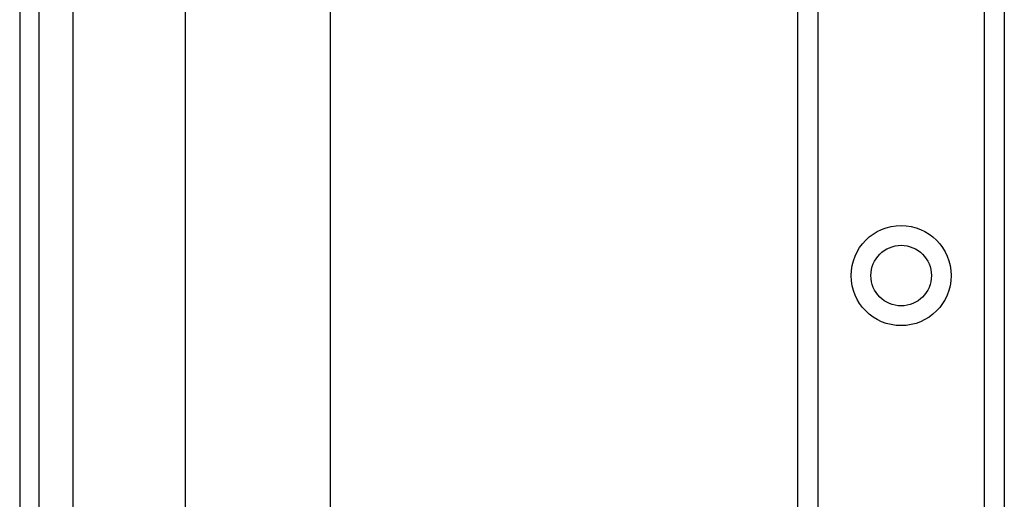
# Model space of a CAD drawing. Header units: inches. Extents: x 0 to 80.3, y -11 to 43.1.
# Tile 32 of 74: x 3.3 to 5.9, y 26.7 to 28. Entities that reach past the tile are written whole.
import ezdxf

# ---------------------------------------------------------------- set-up
doc = ezdxf.new("R2010")
doc.units = ezdxf.units.IN
doc.header["$MEASUREMENT"] = 0
doc.layers.add('Visible Edges(ANSI)', color=7, linetype='Continuous', lineweight=25)
doc.layers.add('Visible Tangent Edges(ANSI)', color=7, linetype='Continuous', lineweight=25)

msp = doc.modelspace()

# ---------------------------------------------------------------- linework, layer by layer
at = {"layer": 'Visible Edges(ANSI)'}
for p, q in [((3.2541, 32.6239), (3.2541, 13.1129)), ((3.3071, 13.1129), (3.3071, 32.6239)), ((5.3741, 14.1755), (5.3741, 31.5613)), ((5.9361, 31.5613), (5.9361, 14.1755)), ((3.7062, 17.6007), (3.7062, 28.136)), ((4.0999, 28.136), (4.0999, 17.6007))]:
    msp.add_line(p, q, dxfattribs=at)
msp.add_circle((5.6551, 27.2975), 0.0825, dxfattribs=at)
at = {"layer": 'Visible Tangent Edges(ANSI)'}
for p, q in [((3.4001, 13.1129), (3.4001, 32.6239)), ((5.428, 31.5613), (5.428, 14.1755)), ((5.8823, 14.1755), (5.8823, 31.5613))]:
    msp.add_line(p, q, dxfattribs=at)
msp.add_circle((5.6551, 27.2975), 0.1363, dxfattribs=at)

doc.saveas('drawing.dxf')
